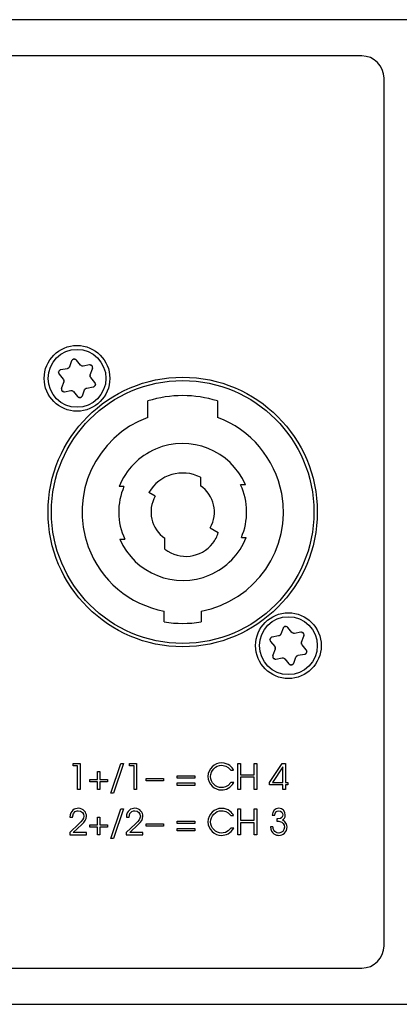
# Model space of a CAD drawing. Extents: x 1077 to 2047, y 1805 to 2279.
# Tile 10 of 22: x 1238 to 1272, y 2190 to 2279. Entities that reach past the tile are written whole.
import ezdxf

# ---------------------------------------------------------------- set-up
doc = ezdxf.new("R2010")
doc.units = 0
doc.layers.add('DRUCKFARBE_SILBER', color=253, linetype='CONTINUOUS')
doc.layers.add('KF_CP+_FRONT', color=7, linetype='CONTINUOUS')

# ---------------------------------------------------------------- blocks, each defined once
blk = doc.blocks.new('AI9-BLK8')
at = {"layer": 'DRUCKFARBE_SILBER', "color": 7}
blk.add_open_spline([(81, -38.95), (81, -40.05), (80.1, -40.95), (79, -40.95), (79, -40.95), (-79, -40.95), (-79, -40.95), (-80.1, -40.95), (-81, -40.05), (-81, -38.95), (-81, -38.95), (-81, 38.95), (-81, 38.95), (-81, 40.05), (-80.1, 40.95), (-79, 40.95), (-79, 40.95), (79, 40.95), (79, 40.95), (80.1, 40.95), (81, 40.05), (81, 38.95), (81, 38.95), (81, -38.95), (81, -38.95)], degree=3, knots=[0, 0, 0, 0, 1, 1, 1, 2, 2, 2, 3, 3, 3, 4, 4, 4, 5, 5, 5, 6, 6, 6, 7, 7, 7, 8, 8, 8, 8], dxfattribs=at)
blk = doc.blocks.new('KF_CP+_FRONT')
at = {"layer": 'KF_CP+_FRONT', "color": 7}
for p, q in [((238.3, 88.4), (-238.3, 88.4)), ((-76.58, 57.767), (-76.783, 57.227)), ((-75.786, 57.393), (-76.153, 57.838)), ((-76.976, 57.068), (-77.545, 56.974)), ((-74.982, 57.399), (-75.552, 57.305)), ((-74.91, 56.524), (-74.707, 57.065)), ((-77.697, 56.568), (-77.331, 56.122)), ((-77.29, 55.876), (-77.493, 55.335)), ((-74.502, 55.832), (-74.869, 56.278)), ((-77.218, 55.001), (-76.648, 55.095)), ((-76.414, 55.007), (-76.047, 54.561)), ((-75.62, 54.632), (-75.417, 55.173)), ((-75.224, 55.332), (-74.655, 55.426)), ((-69.725, 52.694), (-69.725, 54.172)), ((-63.475, 54.172), (-63.475, 52.694)), ((-65, 47.313), (-65, 46.558)), ((-71.877, 46.484), (-72.31, 46.484)), ((-60.951, 46.63), (-61.389, 46.63)), ((-69.068, 45.625), (-69.631, 45.95)), ((-64.132, 42.775), (-63.396, 42.35)), ((-72.249, 41.77), (-71.811, 41.77)), ((-68.2, 40.864), (-68.2, 41.841)), ((-61.323, 41.916), (-60.89, 41.916)), ((-68.25, 34.337), (-68.25, 35.301)), ((-64.95, 35.301), (-64.95, 34.337)), ((-57.58, 33.767), (-57.783, 33.227)), ((-56.786, 33.393), (-57.153, 33.838)), ((-57.976, 33.068), (-58.545, 32.974)), ((-55.982, 33.4), (-56.552, 33.304)), ((-55.91, 32.524), (-55.707, 33.065)), ((-58.697, 32.568), (-58.331, 32.122)), ((-58.29, 31.875), (-58.493, 31.335)), ((-55.503, 31.831), (-55.869, 32.278)), ((-58.218, 31), (-57.648, 31.095)), ((-57.414, 31.007), (-57.047, 30.561)), ((-56.62, 30.632), (-56.417, 31.173)), ((-56.224, 31.332), (-55.655, 31.426)), ((-238.3, 0), (238.3, 0))]:
    blk.add_line(p, q, dxfattribs=at)
for points in [[(-76.047, 21.421), (-76.45, 21.421), (-76.45, 21.634), (-75.812, 21.634), (-75.812, 19.285), (-76.047, 19.285)], [(-72.164, 21.634), (-71.913, 21.634), (-72.812, 18.968), (-73.054, 18.968)], [(-70.972, 21.421), (-71.376, 21.421), (-71.376, 21.634), (-70.737, 21.634), (-70.737, 19.285), (-70.972, 19.285)], [(-61.636, 21.634), (-61.401, 21.634), (-61.401, 20.599), (-60.184, 20.599), (-60.184, 21.634), (-59.949, 21.634), (-59.949, 19.285), (-60.184, 19.285), (-60.184, 20.386), (-61.401, 20.386), (-61.401, 19.285), (-61.636, 19.285)], [(-57.598, 19.713), (-58.783, 19.713), (-58.783, 19.926), (-57.643, 21.634), (-57.363, 21.634), (-57.363, 19.926), (-57.15, 19.926), (-57.15, 19.713), (-57.363, 19.713), (-57.363, 19.285), (-57.598, 19.285)], [(-57.598, 19.926), (-57.598, 21.31), (-57.604, 21.31), (-58.513, 19.926)], [(-74.048, 20.196), (-73.356, 20.196), (-73.356, 19.981), (-74.048, 19.981), (-74.048, 19.285), (-74.264, 19.285), (-74.264, 19.981), (-74.957, 19.981), (-74.957, 20.196), (-74.264, 20.196), (-74.264, 20.891), (-74.048, 20.891)], [(-65.504, 20.301), (-67.105, 20.301), (-67.105, 20.517), (-65.504, 20.517)], [(-68.319, 20.285), (-68.319, 20.072), (-69.873, 20.072), (-69.873, 20.285)], [(-67.105, 19.875), (-65.504, 19.875), (-65.504, 19.659), (-67.105, 19.659)], [(-74.048, 16.117), (-73.356, 16.117), (-73.356, 15.901), (-74.048, 15.901), (-74.048, 15.205), (-74.264, 15.205), (-74.264, 15.901), (-74.957, 15.901), (-74.957, 16.117), (-74.264, 16.117), (-74.264, 16.812), (-74.048, 16.812)], [(-72.164, 17.554), (-71.913, 17.554), (-72.812, 14.888), (-73.054, 14.888)], [(-61.636, 17.554), (-61.401, 17.554), (-61.401, 16.52), (-60.184, 16.52), (-60.184, 17.554), (-59.949, 17.554), (-59.949, 15.205), (-60.184, 15.205), (-60.184, 16.307), (-61.401, 16.307), (-61.401, 15.205), (-61.636, 15.205)], [(-68.319, 16.205), (-68.319, 15.992), (-69.873, 15.992), (-69.873, 16.205)], [(-65.504, 16.221), (-67.105, 16.221), (-67.105, 16.437), (-65.504, 16.437)], [(-67.105, 15.795), (-65.504, 15.795), (-65.504, 15.58), (-67.105, 15.58)]]:
    blk.add_lwpolyline(points, close=True, dxfattribs=at)
for centre, radius in [((-76.1, 56.2), 2.95), ((-76.1, 56.2), 2.6), ((-66.6, 44.2), 12.1), ((-66.6, 44.2), 11.8), ((-57.1, 32.2), 2.95), ((-57.1, 32.2), 2.6)]:
    blk.add_circle(centre, radius, dxfattribs=at)
for points, knots in [([(-76.153, 57.838), (-76.223, 57.909), (-76.126, 57.819), (-76.201, 57.884), (-76.329, 57.95), (-76.153, 57.87), (-76.289, 57.923), (-76.436, 57.935), (-76.242, 57.93), (-76.387, 57.927), (-76.526, 57.882), (-76.343, 57.951), (-76.478, 57.892), (-76.591, 57.797), (-76.449, 57.93), (-76.549, 57.825), (-76.598, 57.741), (-76.536, 57.856), (-76.58, 57.767)], [0, 0, 0, 0, 1, 1, 1, 2, 2, 2, 3, 3, 3, 4, 4, 4, 5, 5, 5, 6, 6, 6, 6]), ([(-77.545, 56.974), (-77.642, 56.947), (-77.515, 56.987), (-77.609, 56.954), (-77.73, 56.876), (-77.573, 56.989), (-77.687, 56.897), (-77.771, 56.777), (-77.669, 56.942), (-77.738, 56.815), (-77.77, 56.673), (-77.738, 56.865), (-77.754, 56.719), (-77.729, 56.574), (-77.772, 56.763), (-77.732, 56.624), (-77.683, 56.539), (-77.753, 56.651), (-77.697, 56.568)], [0, 0, 0, 0, 1, 1, 1, 2, 2, 2, 3, 3, 3, 4, 4, 4, 5, 5, 5, 6, 6, 6, 6]), ([(-76.783, 57.227), (-76.802, 57.182), (-76.775, 57.242), (-76.796, 57.197), (-76.883, 57.078), (-76.76, 57.229), (-76.858, 57.122), (-76.982, 57.046), (-76.81, 57.138), (-76.944, 57.076), (-76.992, 57.064), (-76.927, 57.078), (-76.976, 57.068)], [0, 0, 0, 0, 1, 1, 1, 2, 2, 2, 3, 3, 3, 4, 4, 4, 4]), ([(-75.552, 57.305), (-75.601, 57.299), (-75.535, 57.305), (-75.585, 57.302), (-75.731, 57.317), (-75.539, 57.286), (-75.681, 57.317), (-75.808, 57.387), (-75.642, 57.284), (-75.764, 57.369), (-75.798, 57.404), (-75.753, 57.356), (-75.786, 57.393)], [0, 0, 0, 0, 1, 1, 1, 2, 2, 2, 3, 3, 3, 4, 4, 4, 4]), ([(-74.707, 57.065), (-74.681, 57.162), (-74.711, 57.032), (-74.692, 57.129), (-74.699, 57.273), (-74.68, 57.081), (-74.702, 57.226), (-74.765, 57.359), (-74.673, 57.188), (-74.748, 57.311), (-74.855, 57.409), (-74.705, 57.286), (-74.824, 57.373), (-74.961, 57.423), (-74.776, 57.367), (-74.916, 57.401), (-75.015, 57.402), (-74.882, 57.406), (-74.982, 57.399)], [0, 0, 0, 0, 1, 1, 1, 2, 2, 2, 3, 3, 3, 4, 4, 4, 5, 5, 5, 6, 6, 6, 6]), ([(-77.331, 56.122), (-77.301, 56.083), (-77.34, 56.136), (-77.312, 56.095), (-77.252, 55.961), (-77.321, 56.143), (-77.277, 56.004), (-77.274, 55.859), (-77.268, 56.054), (-77.28, 55.907), (-77.294, 55.859), (-77.275, 55.923), (-77.29, 55.876)], [0, 0, 0, 0, 1, 1, 1, 2, 2, 2, 3, 3, 3, 4, 4, 4, 4]), ([(-74.869, 56.278), (-74.899, 56.317), (-74.86, 56.264), (-74.888, 56.305), (-74.948, 56.439), (-74.879, 56.257), (-74.923, 56.396), (-74.926, 56.54), (-74.932, 56.346), (-74.92, 56.493), (-74.906, 56.54), (-74.925, 56.477), (-74.91, 56.524)], [0, 0, 0, 0, 1, 1, 1, 2, 2, 2, 3, 3, 3, 4, 4, 4, 4]), ([(-74.655, 55.426), (-74.558, 55.452), (-74.685, 55.413), (-74.591, 55.446), (-74.47, 55.524), (-74.627, 55.41), (-74.513, 55.503), (-74.429, 55.623), (-74.531, 55.458), (-74.462, 55.585), (-74.43, 55.726), (-74.462, 55.535), (-74.446, 55.681), (-74.471, 55.826), (-74.427, 55.637), (-74.468, 55.775), (-74.517, 55.861), (-74.447, 55.749), (-74.502, 55.832)], [0, 0, 0, 0, 1, 1, 1, 2, 2, 2, 3, 3, 3, 4, 4, 4, 5, 5, 5, 6, 6, 6, 6]), ([(-77.493, 55.335), (-77.519, 55.238), (-77.489, 55.368), (-77.508, 55.27), (-77.501, 55.126), (-77.52, 55.319), (-77.498, 55.174), (-77.435, 55.041), (-77.527, 55.212), (-77.452, 55.088), (-77.345, 54.991), (-77.495, 55.114), (-77.377, 55.027), (-77.239, 54.976), (-77.424, 55.033), (-77.284, 54.999), (-77.185, 54.998), (-77.318, 54.994), (-77.218, 55.001)], [0, 0, 0, 0, 1, 1, 1, 2, 2, 2, 3, 3, 3, 4, 4, 4, 5, 5, 5, 6, 6, 6, 6]), ([(-76.648, 55.095), (-76.599, 55.101), (-76.665, 55.095), (-76.615, 55.098), (-76.469, 55.082), (-76.661, 55.114), (-76.519, 55.083), (-76.392, 55.013), (-76.557, 55.115), (-76.437, 55.031), (-76.402, 54.996), (-76.447, 55.044), (-76.414, 55.007)], [0, 0, 0, 0, 1, 1, 1, 2, 2, 2, 3, 3, 3, 4, 4, 4, 4]), ([(-75.417, 55.173), (-75.398, 55.218), (-75.425, 55.158), (-75.404, 55.203), (-75.317, 55.321), (-75.44, 55.171), (-75.342, 55.278), (-75.218, 55.354), (-75.39, 55.261), (-75.256, 55.324), (-75.208, 55.337), (-75.272, 55.321), (-75.224, 55.332)], [0, 0, 0, 0, 1, 1, 1, 2, 2, 2, 3, 3, 3, 4, 4, 4, 4]), ([(-76.047, 54.561), (-75.977, 54.49), (-76.074, 54.581), (-75.999, 54.516), (-75.871, 54.45), (-76.047, 54.53), (-75.91, 54.477), (-75.764, 54.464), (-75.958, 54.47), (-75.813, 54.474), (-75.675, 54.517), (-75.857, 54.449), (-75.722, 54.508), (-75.61, 54.602), (-75.751, 54.47), (-75.652, 54.574), (-75.602, 54.659), (-75.664, 54.542), (-75.62, 54.632)], [0, 0, 0, 0, 1, 1, 1, 2, 2, 2, 3, 3, 3, 4, 4, 4, 5, 5, 5, 6, 6, 6, 6]), ([(-69.725, 52.694), (-74.416, 50.968), (-76.82, 45.766), (-75.094, 41.075), (-73.991, 38.077), (-71.39, 35.883), (-68.25, 35.301)], [0, 0, 0, 0, 1, 1, 1, 2, 2, 2, 2]), ([(-64.95, 35.301), (-60.035, 36.212), (-56.79, 40.935), (-57.701, 45.85), (-58.283, 48.99), (-60.477, 51.591), (-63.475, 52.694)], [0, 0, 0, 0, 1, 1, 1, 2, 2, 2, 2]), ([(-60.951, 46.63), (-62.293, 49.751), (-65.91, 51.191), (-69.03, 49.849), (-70.526, 49.206), (-71.705, 47.996), (-72.31, 46.484)], [0, 0, 0, 0, 1, 1, 1, 2, 2, 2, 2]), ([(-72.249, 41.77), (-70.907, 38.649), (-67.29, 37.208), (-64.17, 38.551), (-62.674, 39.194), (-61.495, 40.404), (-60.89, 41.916)], [0, 0, 0, 0, 1, 1, 1, 2, 2, 2, 2]), ([(-68.2, 40.864), (-66.862, 39.824), (-64.935, 40.065), (-63.895, 41.403), (-63.674, 41.687), (-63.505, 42.007), (-63.396, 42.35)], [0, 0, 0, 0, 1, 1, 1, 2, 2, 2, 2]), ([(-57.153, 33.838), (-57.223, 33.909), (-57.126, 33.819), (-57.201, 33.884), (-57.329, 33.949), (-57.153, 33.87), (-57.289, 33.923), (-57.436, 33.936), (-57.242, 33.929), (-57.387, 33.927), (-57.526, 33.883), (-57.343, 33.951), (-57.478, 33.891), (-57.591, 33.796), (-57.449, 33.93), (-57.549, 33.825), (-57.598, 33.741), (-57.537, 33.856), (-57.58, 33.767)], [0, 0, 0, 0, 1, 1, 1, 2, 2, 2, 3, 3, 3, 4, 4, 4, 5, 5, 5, 6, 6, 6, 6]), ([(-58.545, 32.974), (-58.642, 32.948), (-58.515, 32.987), (-58.609, 32.954), (-58.73, 32.877), (-58.573, 32.99), (-58.687, 32.897), (-58.771, 32.777), (-58.669, 32.942), (-58.738, 32.815), (-58.77, 32.673), (-58.738, 32.865), (-58.754, 32.719), (-58.729, 32.574), (-58.772, 32.763), (-58.732, 32.624), (-58.683, 32.539), (-58.753, 32.651), (-58.697, 32.568)], [0, 0, 0, 0, 1, 1, 1, 2, 2, 2, 3, 3, 3, 4, 4, 4, 5, 5, 5, 6, 6, 6, 6]), ([(-57.783, 33.227), (-57.802, 33.182), (-57.775, 33.242), (-57.796, 33.197), (-57.883, 33.078), (-57.76, 33.229), (-57.858, 33.122), (-57.982, 33.046), (-57.81, 33.138), (-57.944, 33.076), (-57.992, 33.063), (-57.927, 33.078), (-57.976, 33.068)], [0, 0, 0, 0, 1, 1, 1, 2, 2, 2, 3, 3, 3, 4, 4, 4, 4]), ([(-56.552, 33.304), (-56.601, 33.299), (-56.535, 33.305), (-56.585, 33.302), (-56.731, 33.318), (-56.539, 33.286), (-56.681, 33.318), (-56.808, 33.387), (-56.642, 33.284), (-56.764, 33.369), (-56.798, 33.404), (-56.753, 33.356), (-56.786, 33.393)], [0, 0, 0, 0, 1, 1, 1, 2, 2, 2, 3, 3, 3, 4, 4, 4, 4]), ([(-55.707, 33.065), (-55.681, 33.162), (-55.711, 33.032), (-55.692, 33.129), (-55.699, 33.273), (-55.68, 33.08), (-55.702, 33.226), (-55.765, 33.359), (-55.673, 33.187), (-55.748, 33.311), (-55.855, 33.409), (-55.705, 33.286), (-55.823, 33.373), (-55.961, 33.423), (-55.776, 33.366), (-55.916, 33.402), (-56.015, 33.402), (-55.882, 33.406), (-55.982, 33.4)], [0, 0, 0, 0, 1, 1, 1, 2, 2, 2, 3, 3, 3, 4, 4, 4, 5, 5, 5, 6, 6, 6, 6]), ([(-58.331, 32.122), (-58.301, 32.083), (-58.34, 32.136), (-58.312, 32.095), (-58.252, 31.961), (-58.321, 32.143), (-58.277, 32.004), (-58.274, 31.86), (-58.268, 32.054), (-58.28, 31.907), (-58.294, 31.86), (-58.275, 31.923), (-58.29, 31.875)], [0, 0, 0, 0, 1, 1, 1, 2, 2, 2, 3, 3, 3, 4, 4, 4, 4]), ([(-55.869, 32.278), (-55.899, 32.317), (-55.86, 32.263), (-55.888, 32.305), (-55.948, 32.439), (-55.879, 32.257), (-55.923, 32.396), (-55.926, 32.54), (-55.932, 32.346), (-55.92, 32.493), (-55.906, 32.54), (-55.925, 32.477), (-55.91, 32.524)], [0, 0, 0, 0, 1, 1, 1, 2, 2, 2, 3, 3, 3, 4, 4, 4, 4]), ([(-55.655, 31.426), (-55.558, 31.452), (-55.685, 31.413), (-55.591, 31.445), (-55.47, 31.523), (-55.627, 31.41), (-55.513, 31.503), (-55.429, 31.623), (-55.531, 31.458), (-55.462, 31.585), (-55.43, 31.727), (-55.462, 31.534), (-55.446, 31.681), (-55.471, 31.826), (-55.428, 31.637), (-55.468, 31.775), (-55.517, 31.861), (-55.447, 31.749), (-55.503, 31.831)], [0, 0, 0, 0, 1, 1, 1, 2, 2, 2, 3, 3, 3, 4, 4, 4, 5, 5, 5, 6, 6, 6, 6]), ([(-58.493, 31.335), (-58.519, 31.238), (-58.489, 31.368), (-58.508, 31.27), (-58.501, 31.126), (-58.52, 31.319), (-58.498, 31.174), (-58.435, 31.041), (-58.527, 31.213), (-58.452, 31.089), (-58.345, 30.991), (-58.495, 31.114), (-58.376, 31.027), (-58.239, 30.976), (-58.424, 31.033), (-58.284, 30.998), (-58.185, 30.998), (-58.318, 30.994), (-58.218, 31)], [0, 0, 0, 0, 1, 1, 1, 2, 2, 2, 3, 3, 3, 4, 4, 4, 5, 5, 5, 6, 6, 6, 6]), ([(-57.648, 31.095), (-57.599, 31.101), (-57.665, 31.095), (-57.615, 31.098), (-57.469, 31.082), (-57.661, 31.114), (-57.519, 31.082), (-57.392, 31.013), (-57.557, 31.115), (-57.437, 31.031), (-57.402, 30.996), (-57.447, 31.044), (-57.414, 31.007)], [0, 0, 0, 0, 1, 1, 1, 2, 2, 2, 3, 3, 3, 4, 4, 4, 4]), ([(-56.417, 31.173), (-56.398, 31.218), (-56.425, 31.158), (-56.404, 31.203), (-56.317, 31.321), (-56.44, 31.171), (-56.342, 31.278), (-56.218, 31.354), (-56.39, 31.261), (-56.256, 31.324), (-56.208, 31.337), (-56.273, 31.321), (-56.224, 31.332)], [0, 0, 0, 0, 1, 1, 1, 2, 2, 2, 3, 3, 3, 4, 4, 4, 4]), ([(-57.047, 30.561), (-56.977, 30.49), (-57.074, 30.581), (-56.999, 30.516), (-56.871, 30.451), (-57.047, 30.53), (-56.911, 30.477), (-56.764, 30.464), (-56.958, 30.47), (-56.813, 30.473), (-56.675, 30.517), (-56.857, 30.448), (-56.722, 30.508), (-56.61, 30.602), (-56.751, 30.47), (-56.651, 30.574), (-56.602, 30.659), (-56.664, 30.542), (-56.62, 30.632)], [0, 0, 0, 0, 1, 1, 1, 2, 2, 2, 3, 3, 3, 4, 4, 4, 5, 5, 5, 6, 6, 6, 6]), ([(-62.012, 19.901), (-62.263, 19.44), (-62.717, 19.243), (-63.095, 19.243), (-63.753, 19.243), (-64.325, 19.761), (-64.325, 20.457), (-64.325, 21.152), (-63.769, 21.673), (-63.098, 21.673), (-62.495, 21.673), (-62.113, 21.25), (-62.021, 21.031), (-62.021, 21.031), (-62.285, 21.031), (-62.285, 21.031), (-62.542, 21.415), (-62.958, 21.46), (-63.101, 21.46), (-63.651, 21.46), (-64.09, 20.977), (-64.09, 20.453), (-64.09, 19.904), (-63.607, 19.456), (-63.098, 19.456), (-62.98, 19.456), (-62.596, 19.472), (-62.275, 19.901), (-62.275, 19.901), (-62.012, 19.901), (-62.012, 19.901)], [0, 0, 0, 0, 1, 1, 1, 2, 2, 2, 3, 3, 3, 4, 4, 4, 5, 5, 5, 6, 6, 6, 7, 7, 7, 8, 8, 8, 9, 9, 9, 10, 10, 10, 10]), ([(-76.752, 15.418), (-76.752, 15.418), (-75.926, 16.212), (-75.926, 16.212), (-75.653, 16.475), (-75.481, 16.64), (-75.481, 16.885), (-75.481, 17.126), (-75.682, 17.383), (-75.99, 17.383), (-76.034, 17.383), (-76.495, 17.377), (-76.498, 16.796), (-76.498, 16.796), (-76.733, 16.796), (-76.733, 16.796), (-76.736, 17.415), (-76.282, 17.596), (-75.977, 17.596), (-75.494, 17.596), (-75.246, 17.187), (-75.246, 16.881), (-75.246, 16.605), (-75.386, 16.415), (-75.678, 16.139), (-75.678, 16.139), (-76.434, 15.418), (-76.434, 15.418), (-76.434, 15.418), (-75.259, 15.418), (-75.259, 15.418), (-75.259, 15.418), (-75.259, 15.205), (-75.259, 15.205), (-75.259, 15.205), (-76.752, 15.205), (-76.752, 15.205), (-76.752, 15.205), (-76.752, 15.418), (-76.752, 15.418)], [0, 0, 0, 0, 1, 1, 1, 2, 2, 2, 3, 3, 3, 4, 4, 4, 5, 5, 5, 6, 6, 6, 7, 7, 7, 8, 8, 8, 9, 9, 9, 10, 10, 10, 11, 11, 11, 12, 12, 12, 13, 13, 13, 13]), ([(-71.678, 15.418), (-71.678, 15.418), (-70.852, 16.212), (-70.852, 16.212), (-70.578, 16.475), (-70.407, 16.64), (-70.407, 16.885), (-70.407, 17.126), (-70.607, 17.383), (-70.915, 17.383), (-70.96, 17.383), (-71.42, 17.377), (-71.424, 16.796), (-71.424, 16.796), (-71.659, 16.796), (-71.659, 16.796), (-71.662, 17.415), (-71.207, 17.596), (-70.902, 17.596), (-70.419, 17.596), (-70.172, 17.187), (-70.172, 16.881), (-70.172, 16.605), (-70.312, 16.415), (-70.604, 16.139), (-70.604, 16.139), (-71.36, 15.418), (-71.36, 15.418), (-71.36, 15.418), (-70.184, 15.418), (-70.184, 15.418), (-70.184, 15.418), (-70.184, 15.205), (-70.184, 15.205), (-70.184, 15.205), (-71.678, 15.205), (-71.678, 15.205), (-71.678, 15.205), (-71.678, 15.418), (-71.678, 15.418)], [0, 0, 0, 0, 1, 1, 1, 2, 2, 2, 3, 3, 3, 4, 4, 4, 5, 5, 5, 6, 6, 6, 7, 7, 7, 8, 8, 8, 9, 9, 9, 10, 10, 10, 11, 11, 11, 12, 12, 12, 13, 13, 13, 13]), ([(-62.012, 15.821), (-62.263, 15.361), (-62.717, 15.164), (-63.095, 15.164), (-63.753, 15.164), (-64.325, 15.682), (-64.325, 16.377), (-64.325, 17.072), (-63.769, 17.593), (-63.098, 17.593), (-62.495, 17.593), (-62.113, 17.171), (-62.021, 16.952), (-62.021, 16.952), (-62.285, 16.952), (-62.285, 16.952), (-62.542, 17.335), (-62.958, 17.38), (-63.101, 17.38), (-63.651, 17.38), (-64.09, 16.897), (-64.09, 16.374), (-64.09, 15.824), (-63.607, 15.376), (-63.098, 15.376), (-62.98, 15.376), (-62.596, 15.392), (-62.275, 15.821), (-62.275, 15.821), (-62.012, 15.821), (-62.012, 15.821)], [0, 0, 0, 0, 1, 1, 1, 2, 2, 2, 3, 3, 3, 4, 4, 4, 5, 5, 5, 6, 6, 6, 7, 7, 7, 8, 8, 8, 9, 9, 9, 10, 10, 10, 10]), ([(-58.564, 16.967), (-58.554, 17.364), (-58.284, 17.596), (-57.97, 17.596), (-57.614, 17.596), (-57.375, 17.317), (-57.375, 16.993), (-57.375, 16.767), (-57.496, 16.646), (-57.617, 16.551), (-57.271, 16.37), (-57.22, 16.063), (-57.22, 15.929), (-57.22, 15.465), (-57.572, 15.164), (-57.96, 15.164), (-58.189, 15.164), (-58.694, 15.294), (-58.72, 15.941), (-58.72, 15.941), (-58.485, 15.941), (-58.485, 15.941), (-58.475, 15.824), (-58.465, 15.729), (-58.402, 15.627), (-58.316, 15.485), (-58.164, 15.376), (-57.96, 15.376), (-57.687, 15.376), (-57.455, 15.574), (-57.455, 15.917), (-57.455, 16.142), (-57.617, 16.361), (-57.856, 16.418), (-57.925, 16.434), (-57.989, 16.437), (-58.128, 16.44), (-58.128, 16.44), (-58.128, 16.646), (-58.128, 16.646), (-58.116, 16.646), (-58.075, 16.644), (-58.049, 16.644), (-57.674, 16.644), (-57.61, 16.897), (-57.61, 17.012), (-57.61, 17.151), (-57.696, 17.383), (-57.976, 17.383), (-58.164, 17.383), (-58.329, 17.231), (-58.329, 16.967), (-58.329, 16.967), (-58.564, 16.967), (-58.564, 16.967)], [0, 0, 0, 0, 1, 1, 1, 2, 2, 2, 3, 3, 3, 4, 4, 4, 5, 5, 5, 6, 6, 6, 7, 7, 7, 8, 8, 8, 9, 9, 9, 10, 10, 10, 11, 11, 11, 12, 12, 12, 13, 13, 13, 14, 14, 14, 15, 15, 15, 16, 16, 16, 17, 17, 17, 18, 18, 18, 18])]:
    blk.add_open_spline(points, degree=3, knots=knots, dxfattribs=at)
for points in [[(-63.475, 54.172), (-65.51, 54.809), (-67.69, 54.809), (-69.725, 54.172)], [(-65, 47.313), (-66.66, 48.166), (-68.698, 47.566), (-69.631, 45.95)], [(-71.877, 46.484), (-72.53, 44.976), (-72.506, 43.259), (-71.811, 41.77)], [(-64.132, 42.775), (-63.385, 44.069), (-63.764, 45.72), (-65, 46.558)], [(-61.323, 41.916), (-60.67, 43.424), (-60.694, 45.14), (-61.389, 46.63)], [(-69.068, 45.625), (-69.815, 44.331), (-69.436, 42.68), (-68.2, 41.841)], [(-68.25, 34.337), (-67.157, 34.154), (-66.042, 34.154), (-64.95, 34.337)]]:
    blk.add_open_spline(points, degree=3, dxfattribs=at)
blk.add_blockref('AI9-BLK8', (-129.5, 44.2), dxfattribs=at)

msp = doc.modelspace()

# ---------------------------------------------------------------- block references
at = {"layer": 'KF_CP+_FRONT'}
msp.add_blockref('KF_CP+_FRONT', (1318.761, 2190.241), dxfattribs=at)

doc.saveas('drawing.dxf')
